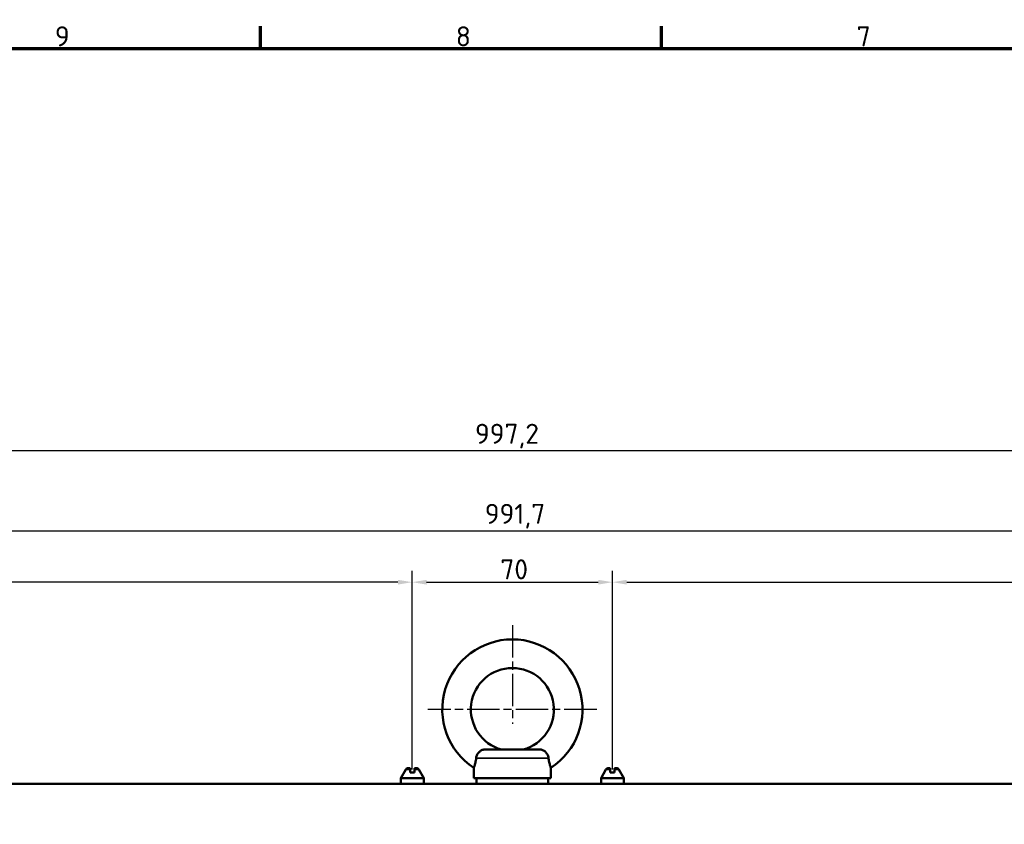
# Model space of a CAD drawing. Header units: millimetres. Extents: x 0 to 5372, y -189 to 1188.
# Tile 6 of 30: x 476 to 821, y 877 to 1158. Entities that reach past the tile are written whole.
import ezdxf

# ---------------------------------------------------------------- set-up
doc = ezdxf.new("R2010")
doc.units = ezdxf.units.MM
doc.header["$LTSCALE"] = 2
doc.linetypes.add('CHAIN', pattern=[0.3543, 0.2362, -0.0295, 0.0591, -0.0295])
doc.layers.get('0').update_dxf_attribs({"lineweight": 25})
for name, color, linetype, lineweight in [('Bemaßung (ISO)', 7, 'Continuous', 25), ('Mittelpunktmarkierung (ISO)', 7, 'Continuous', 25), ('Rahmen (ISO)', 7, 'Continuous', 70), ('Sichtbar (ISO)', 7, 'Continuous', 50), ('Sichtbar schmal (ISO)', 7, 'Continuous', 35)]:
    doc.layers.add(name, color=color, linetype=linetype, lineweight=lineweight)
doc.styles.add('Notiztext (DIN)', font='isocpeur.ttf')
doc.dimstyles.new('Standard (DIN)', dxfattribs={"dimscale": 2, "dimtxt": 3.5, "dimasz": 2.5, "dimexe": 2, "dimexo": 0.5, "dimgap": 0.5, "dimtad": 1, "dimrnd": 1e-08, "dimtxsty": 'Notiztext (DIN)', "dimcen": 0.09, "dimdle": 10, "dimclrd": 256, "dimclre": 256, "dimclrt": 256, "dimadec": 0, "dimazin": 0, "dimtfac": 1, "dimtmove": 0, "dimatfit": 3, "dimfxl": 1, "dimtolj": 1, "dimtzin": 0, "dimlwd": -1, "dimlwe": -1, "dimarcsym": 0})

# ---------------------------------------------------------------- blocks, each defined once
blk = doc.blocks.new('Ränder Vorgaberahmen')
at = {"layer": 'Rahmen (ISO)'}
for p, q in [((280.33, 574), (280.33, 577.9)), ((350.42, 574), (350.42, 577.9))]:
    blk.add_line(p, q, dxfattribs=at)
at = {"layer": 'Rahmen (ISO)', "flags": 128}
blk.add_lwpolyline([(20, 20), (20, 574), (821, 574), (821, 20), (20, 20)], dxfattribs=at)
at = {"layer": 'Rahmen (ISO)', "char_height": 3.5, "attachment_point": 7, "style": 'Notiztext (DIN)'}
for s, insert in [('9', (244.37, 574.4)), ('8', (314.45, 574.4)), ('7', (384.53, 574.4))]:
    blk.add_mtext(s, dxfattribs=dict(at, insert=insert))
blk = doc.blocks.new('*D15')
at = {"layer": 'Bemaßung (ISO)', "transparency": 16777216}
for p, q in [((613.68, 895.94), (613.68, 965.44)), ((683.68, 895.94), (683.68, 965.44)), ((618.68, 961.44), (678.68, 961.44))]:
    blk.add_line(p, q, dxfattribs=at)
for points in [[(618.68, 962.27), (618.68, 960.61), (613.68, 961.44)], [(678.68, 962.27), (678.68, 960.61), (683.68, 961.44)]]:
    blk.add_solid(points, dxfattribs=at)
at = {"layer": 'Defpoints', "color": 0, "transparency": 16777216}
for p in [(683.68, 961.44), (613.68, 894.94), (683.68, 894.94)]:
    blk.add_point(p, dxfattribs=at)
at = {"layer": 'Bemaßung (ISO)', "transparency": 16777216, "insert": (644.46, 969.44), "char_height": 7, "attachment_point": 1, "style": 'Notiztext (DIN)'}
blk.add_mtext('\\A1;70', dxfattribs=at)
blk = doc.blocks.new('*D16')
at = {"layer": 'Bemaßung (ISO)', "transparency": 16777216}
for p, q in [((683.68, 895.94), (683.68, 965.44)), ((1109.68, 895.94), (1109.68, 965.44)), ((688.68, 961.44), (1104.68, 961.44))]:
    blk.add_line(p, q, dxfattribs=at)
for points in [[(688.68, 962.27), (688.68, 960.61), (683.68, 961.44)], [(1104.68, 962.27), (1104.68, 960.61), (1109.68, 961.44)]]:
    blk.add_solid(points, dxfattribs=at)
at = {"layer": 'Defpoints', "color": 0, "transparency": 16777216}
for p in [(1109.68, 961.44), (683.68, 894.94), (1109.68, 894.94)]:
    blk.add_point(p, dxfattribs=at)
at = {"layer": 'Bemaßung (ISO)', "transparency": 16777216, "insert": (889.66, 969.44), "char_height": 7, "attachment_point": 1, "style": 'Notiztext (DIN)'}
blk.add_mtext('\\A1;426', dxfattribs=at)
blk = doc.blocks.new('*D29')
at = {"layer": 'Bemaßung (ISO)', "transparency": 16777216}
for p, q in [((187.68, 895.94), (187.68, 965.44)), ((613.68, 895.94), (613.68, 965.44)), ((608.68, 961.44), (192.68, 961.44))]:
    blk.add_line(p, q, dxfattribs=at)
for points in [[(192.68, 962.27), (192.68, 960.61), (187.68, 961.44)], [(608.68, 962.27), (608.68, 960.61), (613.68, 961.44)]]:
    blk.add_solid(points, dxfattribs=at)
at = {"layer": 'Defpoints', "color": 0, "transparency": 16777216}
for p in [(187.68, 961.44), (187.68, 894.94), (613.68, 894.94)]:
    blk.add_point(p, dxfattribs=at)
at = {"layer": 'Bemaßung (ISO)', "transparency": 16777216, "insert": (393.68, 969.44), "char_height": 7, "attachment_point": 1, "style": 'Notiztext (DIN)'}
blk.add_mtext('\\A1;426', dxfattribs=at)
blk = doc.blocks.new('*D30')
at = {"layer": 'Bemaßung (ISO)', "transparency": 16777216}
for p, q in [((147.33, 880.14), (147.33, 1011.44)), ((1144.53, 890.44), (1144.53, 1011.44)), ((152.33, 1007.44), (1139.53, 1007.44))]:
    blk.add_line(p, q, dxfattribs=at)
for points in [[(152.33, 1008.27), (152.33, 1006.61), (147.33, 1007.44)], [(1139.53, 1008.27), (1139.53, 1006.61), (1144.53, 1007.44)]]:
    blk.add_solid(points, dxfattribs=at)
at = {"layer": 'Defpoints', "color": 0, "transparency": 16777216}
for p in [(1144.53, 1007.44), (1144.53, 889.44), (147.33, 879.14)]:
    blk.add_point(p, dxfattribs=at)
at = {"layer": 'Bemaßung (ISO)', "transparency": 16777216, "insert": (635.6, 1016.84), "char_height": 7, "attachment_point": 1, "style": 'Notiztext (DIN)'}
blk.add_mtext('\\A1;997,2', dxfattribs=at)
blk = doc.blocks.new('*D31')
at = {"layer": 'Bemaßung (ISO)', "transparency": 16777216}
for p, q in [((152.83, 890.44), (152.83, 983.44)), ((1144.53, 890.44), (1144.53, 983.44)), ((157.83, 979.44), (1139.53, 979.44))]:
    blk.add_line(p, q, dxfattribs=at)
for points in [[(157.83, 980.27), (157.83, 978.61), (152.83, 979.44)], [(1139.53, 980.27), (1139.53, 978.61), (1144.53, 979.44)]]:
    blk.add_solid(points, dxfattribs=at)
at = {"layer": 'Defpoints', "color": 0, "transparency": 16777216}
for p in [(1144.53, 979.44), (152.83, 889.44), (1144.53, 889.44)]:
    blk.add_point(p, dxfattribs=at)
at = {"layer": 'Bemaßung (ISO)', "transparency": 16777216, "insert": (639.05, 988.84), "char_height": 7, "attachment_point": 1, "style": 'Notiztext (DIN)'}
blk.add_mtext('\\A1;991,7', dxfattribs=at)

msp = doc.modelspace()

# ---------------------------------------------------------------- linework, layer by layer
at = {"layer": 'Mittelpunktmarkierung (ISO)', "linetype": 'CHAIN', "ltscale": 23.990969}
for p, q in [((648.676, 946.441), (648.676, 911.941)), ((678.176, 916.941), (619.176, 916.941))]:
    msp.add_line(p, q, dxfattribs=at)
at = {"layer": 'Sichtbar (ISO)'}
for p, q in [((639.1, 902.941), (658.252, 902.941)), ((611.408, 895.941), (609.676, 892.941)), ((612.926, 896.441), (612.274, 896.441)), ((612.926, 896.441), (612.926, 895.941)), ((615.078, 896.441), (614.426, 896.441)), ((614.426, 895.941), (614.426, 896.441)), ((615.944, 895.941), (617.676, 892.941)), ((635.176, 892.941), (635.176, 896.496)), ((662.176, 892.941), (662.176, 896.496)), ((681.408, 895.941), (679.676, 892.941)), ((682.926, 896.441), (682.274, 896.441)), ((682.926, 896.441), (682.926, 895.941)), ((685.078, 896.441), (684.426, 896.441)), ((684.426, 895.941), (684.426, 896.441)), ((685.944, 895.941), (687.676, 892.941)), ((609.676, 892.941), (617.676, 892.941)), ((609.676, 890.941), (609.676, 892.941)), ((614.426, 894.941), (612.926, 894.941)), ((617.676, 890.941), (617.676, 892.941)), ((662.176, 892.941), (635.176, 892.941)), ((636.176, 890.941), (636.176, 892.941)), ((661.176, 890.941), (661.176, 892.941)), ((679.676, 892.941), (687.676, 892.941)), ((679.676, 890.941), (679.676, 892.941)), ((684.426, 894.941), (682.926, 894.941)), ((687.676, 890.941), (687.676, 892.941)), ((154.326, 890.941), (1143.026, 890.941))]:
    msp.add_line(p, q, dxfattribs=at)
for centre, radius, start, end in [((648.676, 916.941), 24.5, 303.43705, 236.56295), ((648.676, 916.941), 14.5, 285.09019, 254.90981), ((612.274, 895.441), 1, 90, 150), ((615.078, 895.441), 1, 30, 90), ((682.274, 895.441), 1, 90, 150), ((685.078, 895.441), 1, 30, 90)]:
    msp.add_arc(centre, radius, start, end, dxfattribs=at)
for points, knots in [([(636.023, 899.941), (636.049, 900.167), (636.1, 900.392), (636.295, 900.981), (636.477, 901.331), (636.932, 901.946), (637.195, 902.206), (637.777, 902.617), (638.087, 902.765), (638.638, 902.911), (638.868, 902.941), (639.1, 902.941)], [-0.6449199, -0.6449199, -0.6449199, -0.6449199, -0.57706803, -0.57706803, -0.46452916, -0.46452916, -0.35739452, -0.35739452, -0.25308531, -0.25308531, -0.1806869, -0.1806869, -0.1806869, -0.1806869]), ([(658.252, 902.941), (658.412, 902.941), (658.57, 902.927), (659.094, 902.833), (659.443, 902.69), (660.084, 902.273), (660.367, 902.006), (660.85, 901.376), (661.039, 901.021), (661.247, 900.417), (661.302, 900.179), (661.33, 899.941)], [-0.85583948, -0.85583948, -0.85583948, -0.85583948, -0.80597623, -0.80597623, -0.68971765, -0.68971765, -0.57457226, -0.57457226, -0.45675968, -0.45675968, -0.38276916, -0.38276916, -0.38276916, -0.38276916]), ([(635.176, 896.496), (635.176, 896.496), (635.2, 896.556), (635.289, 896.797), (635.355, 896.976), (635.535, 897.529), (635.656, 897.94), (635.862, 898.857), (635.954, 899.357), (636.023, 899.941)], [0, 0, 0, 0, 0.13784918, 0.13784918, 0.27639957, 0.27639957, 0.46240566, 0.46240566, 0.62268348, 0.62268348, 0.62268348, 0.62268348]), ([(662.176, 896.496), (662.176, 896.496), (662.13, 896.612), (661.966, 897.069), (661.852, 897.405), (661.614, 898.277), (661.496, 898.798), (661.377, 899.565), (661.352, 899.752), (661.33, 899.941)], [4.08567216, 4.08567216, 4.08567216, 4.08567216, 4.27684858, 4.27684858, 4.46799056, 4.46799056, 4.66091166, 4.66091166, 4.7211317, 4.7211317, 4.7211317, 4.7211317])]:
    msp.add_open_spline(points, degree=3, knots=knots, dxfattribs=at)
for points in [[(612.926, 895.941), (612.926, 895.503), (612.926, 894.941)], [(614.426, 895.941), (614.426, 895.503), (614.426, 894.941)], [(682.926, 895.941), (682.926, 895.503), (682.926, 894.941)], [(684.426, 895.941), (684.426, 895.503), (684.426, 894.941)]]:
    msp.add_rational_spline(points, [1.09960415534, 1.10582889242, 1.09655479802], degree=2, dxfattribs=at)
at = {"layer": 'Sichtbar schmal (ISO)'}
for p, q in [((636.023, 899.941), (661.33, 899.941)), ((611.408, 895.941), (612.926, 895.941)), ((614.426, 895.941), (615.944, 895.941)), ((681.408, 895.941), (682.926, 895.941)), ((684.426, 895.941), (685.944, 895.941))]:
    msp.add_line(p, q, dxfattribs=at)

# ---------------------------------------------------------------- block references
at = {"xscale": 2, "yscale": 2, "zscale": 2}
msp.add_blockref('Ränder Vorgaberahmen', (0, 0), dxfattribs=at)

# ---------------------------------------------------------------- dimensions: what is measured, and where the dimension line sits
at = {"layer": 'Bemaßung (ISO)'}
for base, p1, p2, picture, middle in [((1144.526, 1007.441), (147.326, 879.143), (1144.526, 889.441), '*D30', (645.926, 1007.441)), ((187.676, 961.441), (613.676, 894.941), (187.676, 894.941), '*D29', (400.676, 961.441)), ((683.676, 961.441), (613.676, 894.941), (683.676, 894.941), '*D15', (648.656, 961.441)), ((1109.676, 961.441), (683.676, 894.941), (1109.676, 894.941), '*D16', (896.656, 961.441))]:
    dim = msp.add_linear_dim(base=base, p1=p1, p2=p2, angle=180, dimstyle='Standard (DIN)', override={"dimgap": 0.5, "dimdec": 2, "dimtol": 0, "dimlim": 0, "dimtp": 0, "dimtm": 0, "dimtdec": 2, "dimtofl": 0, "dimatfit": 1}, dxfattribs=at)
    dim.commit()
    dim.dimension.update_dxf_attribs({"geometry": picture, "text_midpoint": middle, "dimtype": 160})
dim = msp.add_linear_dim(base=(1144.526, 979.441), p1=(152.826, 889.441), p2=(1144.526, 889.441), dimstyle='Standard (DIN)', override={"dimgap": 0.5, "dimdec": 2, "dimtol": 0, "dimlim": 0, "dimtp": 0, "dimtm": 0, "dimtdec": 2, "dimtofl": 0, "dimatfit": 1}, dxfattribs=at)
dim.commit()
dim.dimension.update_dxf_attribs({"geometry": '*D31', "text_midpoint": (648.676, 979.441), "dimtype": 160})

doc.saveas('drawing.dxf')
